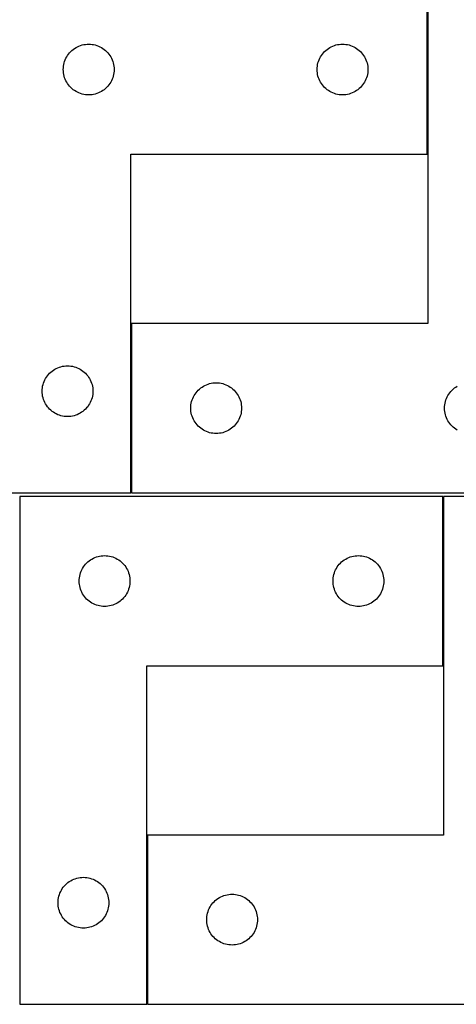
# Model space of a CAD drawing. Header units: millimetres. Extents: x 7 to 1243, y 7 to 2493.
# Tile 6 of 31: x 403 to 558, y 202 to 551. Entities that reach past the tile are written whole.
import ezdxf

# ---------------------------------------------------------------- set-up
doc = ezdxf.new("R2010")
doc.units = ezdxf.units.MM
doc.layers.add('COMMON', color=5, linetype='CONTINUOUS', true_color=0x0000ff)
doc.layers.add('CUT', color=7, linetype='CONTINUOUS', true_color=0x000000)

msp = doc.modelspace()

# ---------------------------------------------------------------- linework, layer by layer
at = {"layer": 'COMMON'}
for p, q in [((547.83031, 503.29993), (547.83031, 563.29993)), ((442.83031, 383.29993), (442.83031, 443.29993)), ((553.464038, 322.025455), (553.464038, 382.025455)), ((448.464038, 202.025455), (448.464038, 262.025455))]:
    msp.add_line(p, q, dxfattribs=at)
at = {"layer": 'CUT'}
for p, q in [((547.730308, 503.29993), (547.730308, 563.29993)), ((547.93031, 563.29993), (547.93031, 443.29993)), ((422.730176, 540.783156), (423.230308, 541.094159)), ((423.230308, 541.094159), (423.74971, 541.371785)), ((423.74971, 541.371785), (424.286157, 541.614846)), ((424.286157, 541.614846), (424.837353, 541.822301)), ((424.837353, 541.822301), (425.400937, 541.993262)), ((425.400937, 541.993262), (425.974495, 542.126997)), ((425.974495, 542.126997), (426.555572, 542.222934)), ((426.555572, 542.222934), (427.14168, 542.28066)), ((427.14168, 542.28066), (427.730308, 542.29993)), ((427.730308, 542.29993), (428.318936, 542.28066)), ((428.318936, 542.28066), (428.905044, 542.222934)), ((428.905044, 542.222934), (429.486121, 542.126997)), ((429.486121, 542.126997), (430.059679, 541.993262)), ((430.059679, 541.993262), (430.623263, 541.822301)), ((430.623263, 541.822301), (431.174459, 541.614846)), ((431.174459, 541.614846), (431.710906, 541.371785)), ((431.710906, 541.371785), (432.230308, 541.094159)), ((432.230308, 541.094159), (432.73044, 540.783156)), ((512.730176, 540.783156), (513.230308, 541.094159)), ((513.230308, 541.094159), (513.74971, 541.371785)), ((513.74971, 541.371785), (514.286157, 541.614846)), ((514.286157, 541.614846), (514.837353, 541.822301)), ((514.837353, 541.822301), (515.400937, 541.993262)), ((515.400937, 541.993262), (515.974495, 542.126997)), ((515.974495, 542.126997), (516.555572, 542.222934)), ((516.555572, 542.222934), (517.14168, 542.28066)), ((517.14168, 542.28066), (517.730308, 542.29993)), ((517.730308, 542.29993), (518.318936, 542.28066)), ((518.318936, 542.28066), (518.905044, 542.222934)), ((518.905044, 542.222934), (519.486121, 542.126997)), ((519.486121, 542.126997), (520.059679, 541.993262)), ((520.059679, 541.993262), (520.623263, 541.822301)), ((520.623263, 541.822301), (521.174459, 541.614846)), ((521.174459, 541.614846), (521.710906, 541.371785)), ((521.710906, 541.371785), (522.230308, 541.094159)), ((522.230308, 541.094159), (522.73044, 540.783156)), ((419.658453, 537.280528), (419.936079, 537.79993)), ((419.936079, 537.79993), (420.247081, 538.300062)), ((420.247081, 538.300062), (420.590128, 538.778783)), ((420.590128, 538.778783), (420.96375, 539.234042)), ((420.96375, 539.234042), (421.366347, 539.663891)), ((421.366347, 539.663891), (421.796196, 540.066488)), ((421.796196, 540.066488), (422.251455, 540.44011)), ((422.251455, 540.44011), (422.730176, 540.783156)), ((432.73044, 540.783156), (433.209161, 540.44011)), ((433.209161, 540.44011), (433.66442, 540.066488)), ((433.66442, 540.066488), (434.094269, 539.663891)), ((434.094269, 539.663891), (434.496866, 539.234042)), ((434.496866, 539.234042), (434.870488, 538.778783)), ((434.870488, 538.778783), (435.213534, 538.300062)), ((435.213534, 538.300062), (435.524537, 537.79993)), ((435.524537, 537.79993), (435.802163, 537.280528)), ((509.658453, 537.280528), (509.936079, 537.79993)), ((509.936079, 537.79993), (510.247081, 538.300062)), ((510.247081, 538.300062), (510.590128, 538.778783)), ((510.590128, 538.778783), (510.96375, 539.234042)), ((510.96375, 539.234042), (511.366347, 539.663891)), ((511.366347, 539.663891), (511.796196, 540.066488)), ((511.796196, 540.066488), (512.251455, 540.44011)), ((512.251455, 540.44011), (512.730176, 540.783156)), ((522.73044, 540.783156), (523.209161, 540.44011)), ((523.209161, 540.44011), (523.66442, 540.066488)), ((523.66442, 540.066488), (524.094269, 539.663891)), ((524.094269, 539.663891), (524.496866, 539.234042)), ((524.496866, 539.234042), (524.870488, 538.778783)), ((524.870488, 538.778783), (525.213534, 538.300062)), ((525.213534, 538.300062), (525.524537, 537.79993)), ((525.524537, 537.79993), (525.802163, 537.280528)), ((418.730308, 533.29993), (418.749578, 533.888558)), ((418.749578, 533.888558), (418.807304, 534.474666)), ((418.807304, 534.474666), (418.90324, 535.055743)), ((418.90324, 535.055743), (419.036975, 535.629301)), ((419.036975, 535.629301), (419.207937, 536.192885)), ((419.207937, 536.192885), (419.415392, 536.744081)), ((419.415392, 536.744081), (419.658453, 537.280528)), ((435.802163, 537.280528), (436.045224, 536.744081)), ((436.045224, 536.744081), (436.252679, 536.192885)), ((436.252679, 536.192885), (436.42364, 535.629301)), ((436.42364, 535.629301), (436.557375, 535.055743)), ((436.557375, 535.055743), (436.653312, 534.474666)), ((436.653312, 534.474666), (436.711038, 533.888558)), ((436.711038, 533.888558), (436.730308, 533.29993)), ((508.730308, 533.29993), (508.749578, 533.888558)), ((508.749578, 533.888558), (508.807304, 534.474666)), ((508.807304, 534.474666), (508.90324, 535.055743)), ((508.90324, 535.055743), (509.036975, 535.629301)), ((509.036975, 535.629301), (509.207937, 536.192885)), ((509.207937, 536.192885), (509.415392, 536.744081)), ((509.415392, 536.744081), (509.658453, 537.280528)), ((525.802163, 537.280528), (526.045224, 536.744081)), ((526.045224, 536.744081), (526.252679, 536.192885)), ((526.252679, 536.192885), (526.42364, 535.629301)), ((526.42364, 535.629301), (526.557375, 535.055743)), ((526.557375, 535.055743), (526.653312, 534.474666)), ((526.653312, 534.474666), (526.711038, 533.888558)), ((526.711038, 533.888558), (526.730308, 533.29993)), ((418.749578, 532.711302), (418.730308, 533.29993)), ((418.807304, 532.125194), (418.749578, 532.711302)), ((418.90324, 531.544117), (418.807304, 532.125194)), ((419.036975, 530.970559), (418.90324, 531.544117)), ((419.207937, 530.406975), (419.036975, 530.970559)), ((419.415392, 529.855779), (419.207937, 530.406975)), ((436.252679, 530.406975), (436.045224, 529.855779)), ((436.42364, 530.970559), (436.252679, 530.406975)), ((436.557375, 531.544117), (436.42364, 530.970559)), ((436.653312, 532.125194), (436.557375, 531.544117)), ((436.711038, 532.711302), (436.653312, 532.125194)), ((436.730308, 533.29993), (436.711038, 532.711302)), ((508.749578, 532.711302), (508.730308, 533.29993)), ((508.807304, 532.125194), (508.749578, 532.711302)), ((508.90324, 531.544117), (508.807304, 532.125194)), ((509.036975, 530.970559), (508.90324, 531.544117)), ((509.207937, 530.406975), (509.036975, 530.970559)), ((509.415392, 529.855779), (509.207937, 530.406975)), ((526.252679, 530.406975), (526.045224, 529.855779)), ((526.42364, 530.970559), (526.252679, 530.406975)), ((526.557375, 531.544117), (526.42364, 530.970559)), ((526.653312, 532.125194), (526.557375, 531.544117)), ((526.711038, 532.711302), (526.653312, 532.125194)), ((526.730308, 533.29993), (526.711038, 532.711302)), ((419.658453, 529.319332), (419.415392, 529.855779)), ((419.936079, 528.79993), (419.658453, 529.319332)), ((420.247081, 528.299798), (419.936079, 528.79993)), ((420.590128, 527.821077), (420.247081, 528.299798)), ((420.96375, 527.365818), (420.590128, 527.821077)), ((421.366347, 526.935969), (420.96375, 527.365818)), ((421.796196, 526.533372), (421.366347, 526.935969)), ((434.094269, 526.935969), (433.66442, 526.533372)), ((434.496866, 527.365818), (434.094269, 526.935969)), ((434.870488, 527.821077), (434.496866, 527.365818)), ((435.213534, 528.299798), (434.870488, 527.821077)), ((435.524537, 528.79993), (435.213534, 528.299798)), ((435.802163, 529.319332), (435.524537, 528.79993)), ((436.045224, 529.855779), (435.802163, 529.319332)), ((509.658453, 529.319332), (509.415392, 529.855779)), ((509.936079, 528.79993), (509.658453, 529.319332)), ((510.247081, 528.299798), (509.936079, 528.79993)), ((510.590128, 527.821077), (510.247081, 528.299798)), ((510.96375, 527.365818), (510.590128, 527.821077)), ((511.366347, 526.935969), (510.96375, 527.365818)), ((511.796196, 526.533372), (511.366347, 526.935969)), ((524.094269, 526.935969), (523.66442, 526.533372)), ((524.496866, 527.365818), (524.094269, 526.935969)), ((524.870488, 527.821077), (524.496866, 527.365818)), ((525.213534, 528.299798), (524.870488, 527.821077)), ((525.524537, 528.79993), (525.213534, 528.299798)), ((525.802163, 529.319332), (525.524537, 528.79993)), ((526.045224, 529.855779), (525.802163, 529.319332)), ((422.251455, 526.15975), (421.796196, 526.533372)), ((422.730176, 525.816703), (422.251455, 526.15975)), ((423.230308, 525.505701), (422.730176, 525.816703)), ((423.74971, 525.228075), (423.230308, 525.505701)), ((424.286157, 524.985014), (423.74971, 525.228075)), ((424.837353, 524.777559), (424.286157, 524.985014)), ((425.400937, 524.606598), (424.837353, 524.777559)), ((425.974495, 524.472862), (425.400937, 524.606598)), ((426.555572, 524.376926), (425.974495, 524.472862)), ((427.14168, 524.3192), (426.555572, 524.376926)), ((427.730308, 524.29993), (427.14168, 524.3192)), ((428.318936, 524.3192), (427.730308, 524.29993)), ((428.905044, 524.376926), (428.318936, 524.3192)), ((429.486121, 524.472862), (428.905044, 524.376926)), ((430.059679, 524.606598), (429.486121, 524.472862)), ((430.623263, 524.777559), (430.059679, 524.606598)), ((431.174459, 524.985014), (430.623263, 524.777559)), ((431.710906, 525.228075), (431.174459, 524.985014)), ((432.230308, 525.505701), (431.710906, 525.228075)), ((432.73044, 525.816703), (432.230308, 525.505701)), ((433.209161, 526.15975), (432.73044, 525.816703)), ((433.66442, 526.533372), (433.209161, 526.15975)), ((512.251455, 526.15975), (511.796196, 526.533372)), ((512.730176, 525.816703), (512.251455, 526.15975)), ((513.230308, 525.505701), (512.730176, 525.816703)), ((513.74971, 525.228075), (513.230308, 525.505701)), ((514.286157, 524.985014), (513.74971, 525.228075)), ((514.837353, 524.777559), (514.286157, 524.985014)), ((515.400937, 524.606598), (514.837353, 524.777559)), ((515.974495, 524.472862), (515.400937, 524.606598)), ((516.555572, 524.376926), (515.974495, 524.472862)), ((517.14168, 524.3192), (516.555572, 524.376926)), ((517.730308, 524.29993), (517.14168, 524.3192)), ((518.318936, 524.3192), (517.730308, 524.29993)), ((518.905044, 524.376926), (518.318936, 524.3192)), ((519.486121, 524.472862), (518.905044, 524.376926)), ((520.059679, 524.606598), (519.486121, 524.472862)), ((520.623263, 524.777559), (520.059679, 524.606598)), ((521.174459, 524.985014), (520.623263, 524.777559)), ((521.710906, 525.228075), (521.174459, 524.985014)), ((522.230308, 525.505701), (521.710906, 525.228075)), ((522.73044, 525.816703), (522.230308, 525.505701)), ((523.209161, 526.15975), (522.73044, 525.816703)), ((523.66442, 526.533372), (523.209161, 526.15975)), ((442.730308, 383.29993), (442.730308, 503.29993)), ((442.730308, 503.29993), (547.730308, 503.29993)), ((547.93031, 443.29993), (442.93031, 443.29993)), ((442.93031, 443.29993), (442.93031, 383.29993)), ((413.866347, 425.663891), (414.296196, 426.066488)), ((414.296196, 426.066488), (414.751455, 426.44011)), ((414.751455, 426.44011), (415.230176, 426.783156)), ((415.230176, 426.783156), (415.730308, 427.094159)), ((415.730308, 427.094159), (416.24971, 427.371785)), ((416.24971, 427.371785), (416.786157, 427.614846)), ((416.786157, 427.614846), (417.337353, 427.822301)), ((417.337353, 427.822301), (417.900937, 427.993262)), ((417.900937, 427.993262), (418.474495, 428.126997)), ((418.474495, 428.126997), (419.055572, 428.222934)), ((419.055572, 428.222934), (419.64168, 428.28066)), ((419.64168, 428.28066), (420.230308, 428.29993)), ((420.230308, 428.29993), (420.818936, 428.28066)), ((420.818936, 428.28066), (421.405044, 428.222934)), ((421.405044, 428.222934), (421.986121, 428.126997)), ((421.986121, 428.126997), (422.559679, 427.993262)), ((422.559679, 427.993262), (423.123263, 427.822301)), ((423.123263, 427.822301), (423.674459, 427.614846)), ((423.674459, 427.614846), (424.210906, 427.371785)), ((424.210906, 427.371785), (424.730308, 427.094159)), ((424.730308, 427.094159), (425.23044, 426.783156)), ((425.23044, 426.783156), (425.709161, 426.44011)), ((425.709161, 426.44011), (426.16442, 426.066488)), ((426.16442, 426.066488), (426.594269, 425.663891)), ((411.707937, 422.192885), (411.915392, 422.744081)), ((411.915392, 422.744081), (412.158453, 423.280528)), ((412.158453, 423.280528), (412.436079, 423.79993)), ((412.436079, 423.79993), (412.747081, 424.300062)), ((412.747081, 424.300062), (413.090128, 424.778783)), ((413.090128, 424.778783), (413.46375, 425.234042)), ((413.46375, 425.234042), (413.866347, 425.663891)), ((426.594269, 425.663891), (426.996866, 425.234042)), ((426.996866, 425.234042), (427.370488, 424.778783)), ((427.370488, 424.778783), (427.713534, 424.300062)), ((427.713534, 424.300062), (428.024537, 423.79993)), ((428.024537, 423.79993), (428.302163, 423.280528)), ((428.302163, 423.280528), (428.545224, 422.744081)), ((428.545224, 422.744081), (428.752679, 422.192885)), ((471.174497, 422.126997), (471.755574, 422.222934)), ((471.755574, 422.222934), (472.341682, 422.28066)), ((472.341682, 422.28066), (472.93031, 422.29993)), ((472.93031, 422.29993), (473.518938, 422.28066)), ((473.518938, 422.28066), (474.105046, 422.222934)), ((474.105046, 422.222934), (474.686123, 422.126997)), ((411.230308, 419.29993), (411.249578, 419.888558)), ((411.249578, 418.711302), (411.230308, 419.29993)), ((411.249578, 419.888558), (411.307304, 420.474666)), ((411.307304, 420.474666), (411.40324, 421.055743)), ((411.40324, 421.055743), (411.536975, 421.629301)), ((411.536975, 421.629301), (411.707937, 422.192885)), ((428.752679, 422.192885), (428.92364, 421.629301)), ((428.92364, 421.629301), (429.057375, 421.055743)), ((429.057375, 421.055743), (429.153312, 420.474666)), ((429.153312, 420.474666), (429.211038, 419.888558)), ((429.211038, 419.888558), (429.230308, 419.29993)), ((429.230308, 419.29993), (429.211038, 418.711302)), ((465.447083, 418.300062), (465.79013, 418.778783)), ((465.79013, 418.778783), (466.163752, 419.234042)), ((466.163752, 419.234042), (466.566349, 419.663891)), ((466.566349, 419.663891), (466.996198, 420.066488)), ((466.996198, 420.066488), (467.451457, 420.44011)), ((467.451457, 420.44011), (467.930178, 420.783156)), ((467.930178, 420.783156), (468.43031, 421.094159)), ((468.43031, 421.094159), (468.949712, 421.371785)), ((468.949712, 421.371785), (469.486159, 421.614846)), ((469.486159, 421.614846), (470.037355, 421.822301)), ((470.037355, 421.822301), (470.600939, 421.993262)), ((470.600939, 421.993262), (471.174497, 422.126997)), ((474.686123, 422.126997), (475.259681, 421.993262)), ((475.259681, 421.993262), (475.823265, 421.822301)), ((475.823265, 421.822301), (476.374461, 421.614846)), ((476.374461, 421.614846), (476.910908, 421.371785)), ((476.910908, 421.371785), (477.43031, 421.094159)), ((477.43031, 421.094159), (477.930442, 420.783156)), ((477.930442, 420.783156), (478.409163, 420.44011)), ((478.409163, 420.44011), (478.864422, 420.066488)), ((478.864422, 420.066488), (479.294271, 419.663891)), ((479.294271, 419.663891), (479.696868, 419.234042)), ((479.696868, 419.234042), (480.07049, 418.778783)), ((480.07049, 418.778783), (480.413536, 418.300062)), ((555.447083, 418.300062), (555.79013, 418.778783)), ((555.79013, 418.778783), (556.163752, 419.234042)), ((556.163752, 419.234042), (556.566349, 419.663891)), ((556.566349, 419.663891), (556.996198, 420.066488)), ((556.996198, 420.066488), (557.451457, 420.44011)), ((557.451457, 420.44011), (557.930178, 420.783156)), ((557.930178, 420.783156), (558.43031, 421.094159)), ((411.307304, 418.125194), (411.249578, 418.711302)), ((411.40324, 417.544117), (411.307304, 418.125194)), ((411.536975, 416.970559), (411.40324, 417.544117)), ((411.707937, 416.406975), (411.536975, 416.970559)), ((411.915392, 415.855779), (411.707937, 416.406975)), ((412.158453, 415.319332), (411.915392, 415.855779)), ((412.436079, 414.79993), (412.158453, 415.319332)), ((428.302163, 415.319332), (428.024537, 414.79993)), ((428.545224, 415.855779), (428.302163, 415.319332)), ((428.752679, 416.406975), (428.545224, 415.855779)), ((428.92364, 416.970559), (428.752679, 416.406975)), ((429.057375, 417.544117), (428.92364, 416.970559)), ((429.153312, 418.125194), (429.057375, 417.544117)), ((429.211038, 418.711302), (429.153312, 418.125194)), ((464.103242, 415.055743), (464.236977, 415.629301)), ((464.236977, 415.629301), (464.407939, 416.192885)), ((464.407939, 416.192885), (464.615394, 416.744081)), ((464.615394, 416.744081), (464.858455, 417.280528)), ((464.858455, 417.280528), (465.136081, 417.79993)), ((465.136081, 417.79993), (465.447083, 418.300062)), ((480.413536, 418.300062), (480.724539, 417.79993)), ((480.724539, 417.79993), (481.002165, 417.280528)), ((481.002165, 417.280528), (481.245226, 416.744081)), ((481.245226, 416.744081), (481.452681, 416.192885)), ((481.452681, 416.192885), (481.623642, 415.629301)), ((481.623642, 415.629301), (481.757377, 415.055743)), ((554.103242, 415.055743), (554.236977, 415.629301)), ((554.236977, 415.629301), (554.407939, 416.192885)), ((554.407939, 416.192885), (554.615394, 416.744081)), ((554.615394, 416.744081), (554.858455, 417.280528)), ((554.858455, 417.280528), (555.136081, 417.79993)), ((555.136081, 417.79993), (555.447083, 418.300062)), ((412.747081, 414.299798), (412.436079, 414.79993)), ((413.090128, 413.821077), (412.747081, 414.299798)), ((413.46375, 413.365818), (413.090128, 413.821077)), ((413.866347, 412.935969), (413.46375, 413.365818)), ((414.296196, 412.533372), (413.866347, 412.935969)), ((414.751455, 412.15975), (414.296196, 412.533372)), ((415.230176, 411.816703), (414.751455, 412.15975)), ((415.730308, 411.505701), (415.230176, 411.816703)), ((425.23044, 411.816703), (424.730308, 411.505701)), ((425.709161, 412.15975), (425.23044, 411.816703)), ((426.16442, 412.533372), (425.709161, 412.15975)), ((426.594269, 412.935969), (426.16442, 412.533372)), ((426.996866, 413.365818), (426.594269, 412.935969)), ((427.370488, 413.821077), (426.996866, 413.365818)), ((427.713534, 414.299798), (427.370488, 413.821077)), ((428.024537, 414.79993), (427.713534, 414.299798)), ((463.93031, 413.29993), (463.94958, 413.888558)), ((463.94958, 412.711302), (463.93031, 413.29993)), ((463.94958, 413.888558), (464.007306, 414.474666)), ((464.007306, 412.125194), (463.94958, 412.711302)), ((464.007306, 414.474666), (464.103242, 415.055743)), ((464.103242, 411.544117), (464.007306, 412.125194)), ((481.757377, 415.055743), (481.853314, 414.474666)), ((481.853314, 412.125194), (481.757377, 411.544117)), ((481.853314, 414.474666), (481.91104, 413.888558)), ((481.91104, 412.711302), (481.853314, 412.125194)), ((481.91104, 413.888558), (481.93031, 413.29993)), ((481.93031, 413.29993), (481.91104, 412.711302)), ((553.93031, 413.29993), (553.94958, 413.888558)), ((553.94958, 412.711302), (553.93031, 413.29993)), ((553.94958, 413.888558), (554.007306, 414.474666)), ((554.007306, 412.125194), (553.94958, 412.711302)), ((554.007306, 414.474666), (554.103242, 415.055743)), ((554.103242, 411.544117), (554.007306, 412.125194)), ((416.24971, 411.228075), (415.730308, 411.505701)), ((416.786157, 410.985014), (416.24971, 411.228075)), ((417.337353, 410.777559), (416.786157, 410.985014)), ((417.900937, 410.606598), (417.337353, 410.777559)), ((418.474495, 410.472862), (417.900937, 410.606598)), ((419.055572, 410.376926), (418.474495, 410.472862)), ((419.64168, 410.3192), (419.055572, 410.376926)), ((420.230308, 410.29993), (419.64168, 410.3192)), ((420.818936, 410.3192), (420.230308, 410.29993)), ((421.405044, 410.376926), (420.818936, 410.3192)), ((421.986121, 410.472862), (421.405044, 410.376926)), ((422.559679, 410.606598), (421.986121, 410.472862)), ((423.123263, 410.777559), (422.559679, 410.606598)), ((423.674459, 410.985014), (423.123263, 410.777559)), ((424.210906, 411.228075), (423.674459, 410.985014)), ((424.730308, 411.505701), (424.210906, 411.228075)), ((464.236977, 410.970559), (464.103242, 411.544117)), ((464.407939, 410.406975), (464.236977, 410.970559)), ((464.615394, 409.855779), (464.407939, 410.406975)), ((464.858455, 409.319332), (464.615394, 409.855779)), ((465.136081, 408.79993), (464.858455, 409.319332)), ((465.447083, 408.299798), (465.136081, 408.79993)), ((465.79013, 407.821077), (465.447083, 408.299798)), ((480.413536, 408.299798), (480.07049, 407.821077)), ((480.724539, 408.79993), (480.413536, 408.299798)), ((481.002165, 409.319332), (480.724539, 408.79993)), ((481.245226, 409.855779), (481.002165, 409.319332)), ((481.452681, 410.406975), (481.245226, 409.855779)), ((481.623642, 410.970559), (481.452681, 410.406975)), ((481.757377, 411.544117), (481.623642, 410.970559)), ((554.236977, 410.970559), (554.103242, 411.544117)), ((554.407939, 410.406975), (554.236977, 410.970559)), ((554.615394, 409.855779), (554.407939, 410.406975)), ((554.858455, 409.319332), (554.615394, 409.855779)), ((555.136081, 408.79993), (554.858455, 409.319332)), ((555.447083, 408.299798), (555.136081, 408.79993)), ((555.79013, 407.821077), (555.447083, 408.299798)), ((466.163752, 407.365818), (465.79013, 407.821077)), ((466.566349, 406.935969), (466.163752, 407.365818)), ((466.996198, 406.533372), (466.566349, 406.935969)), ((467.451457, 406.15975), (466.996198, 406.533372)), ((467.930178, 405.816703), (467.451457, 406.15975)), ((468.43031, 405.505701), (467.930178, 405.816703)), ((468.949712, 405.228075), (468.43031, 405.505701)), ((469.486159, 404.985014), (468.949712, 405.228075)), ((470.037355, 404.777559), (469.486159, 404.985014)), ((470.600939, 404.606598), (470.037355, 404.777559)), ((475.823265, 404.777559), (475.259681, 404.606598)), ((476.374461, 404.985014), (475.823265, 404.777559)), ((476.910908, 405.228075), (476.374461, 404.985014)), ((477.43031, 405.505701), (476.910908, 405.228075)), ((477.930442, 405.816703), (477.43031, 405.505701)), ((478.409163, 406.15975), (477.930442, 405.816703)), ((478.864422, 406.533372), (478.409163, 406.15975)), ((479.294271, 406.935969), (478.864422, 406.533372)), ((479.696868, 407.365818), (479.294271, 406.935969)), ((480.07049, 407.821077), (479.696868, 407.365818)), ((556.163752, 407.365818), (555.79013, 407.821077)), ((556.566349, 406.935969), (556.163752, 407.365818)), ((556.996198, 406.533372), (556.566349, 406.935969)), ((557.451457, 406.15975), (556.996198, 406.533372)), ((557.930178, 405.816703), (557.451457, 406.15975)), ((558.43031, 405.505701), (557.930178, 405.816703)), ((471.174497, 404.472862), (470.600939, 404.606598)), ((471.755574, 404.376926), (471.174497, 404.472862)), ((472.341682, 404.3192), (471.755574, 404.376926)), ((472.93031, 404.29993), (472.341682, 404.3192)), ((473.518938, 404.3192), (472.93031, 404.29993)), ((474.105046, 404.376926), (473.518938, 404.3192)), ((474.686123, 404.472862), (474.105046, 404.376926)), ((475.259681, 404.606598), (474.686123, 404.472862)), ((397.730308, 383.29993), (442.730308, 383.29993)), ((403.364036, 382.025455), (403.364036, 202.025455)), ((553.364036, 382.025455), (403.364036, 382.025455)), ((442.93031, 383.29993), (592.93031, 383.29993)), ((553.364036, 322.025455), (553.364036, 382.025455)), ((598.564038, 382.025455), (553.564038, 382.025455)), ((553.564038, 382.025455), (553.564038, 262.025455)), ((427.885183, 359.165635), (428.363904, 359.508681)), ((428.363904, 359.508681), (428.864036, 359.819683)), ((428.864036, 359.819683), (429.383438, 360.09731)), ((429.383438, 360.09731), (429.919885, 360.340371)), ((429.919885, 360.340371), (430.471081, 360.547826)), ((430.471081, 360.547826), (431.034665, 360.718787)), ((431.034665, 360.718787), (431.608223, 360.852522)), ((431.608223, 360.852522), (432.1893, 360.948459)), ((432.1893, 360.948459), (432.775408, 361.006185)), ((432.775408, 361.006185), (433.364036, 361.025455)), ((433.364036, 361.025455), (433.952664, 361.006185)), ((433.952664, 361.006185), (434.538772, 360.948459)), ((434.538772, 360.948459), (435.119849, 360.852522)), ((435.119849, 360.852522), (435.693407, 360.718787)), ((435.693407, 360.718787), (436.256991, 360.547826)), ((436.256991, 360.547826), (436.808187, 360.340371)), ((436.808187, 360.340371), (437.344634, 360.09731)), ((437.344634, 360.09731), (437.864036, 359.819683)), ((437.864036, 359.819683), (438.364168, 359.508681)), ((438.364168, 359.508681), (438.842889, 359.165635)), ((517.885183, 359.165635), (518.363904, 359.508681)), ((518.363904, 359.508681), (518.864036, 359.819683)), ((518.864036, 359.819683), (519.383438, 360.09731)), ((519.383438, 360.09731), (519.919885, 360.340371)), ((519.919885, 360.340371), (520.471081, 360.547826)), ((520.471081, 360.547826), (521.034665, 360.718787)), ((521.034665, 360.718787), (521.608223, 360.852522)), ((521.608223, 360.852522), (522.1893, 360.948459)), ((522.1893, 360.948459), (522.775408, 361.006185)), ((522.775408, 361.006185), (523.364036, 361.025455)), ((523.364036, 361.025455), (523.952664, 361.006185)), ((523.952664, 361.006185), (524.538772, 360.948459)), ((524.538772, 360.948459), (525.119849, 360.852522)), ((525.119849, 360.852522), (525.693407, 360.718787)), ((525.693407, 360.718787), (526.256991, 360.547826)), ((526.256991, 360.547826), (526.808187, 360.340371)), ((526.808187, 360.340371), (527.344634, 360.09731)), ((527.344634, 360.09731), (527.864036, 359.819683)), ((527.864036, 359.819683), (528.364168, 359.508681)), ((528.364168, 359.508681), (528.842889, 359.165635)), ((425.04912, 355.469606), (425.292181, 356.006053)), ((425.292181, 356.006053), (425.569807, 356.525455)), ((425.569807, 356.525455), (425.880809, 357.025587)), ((425.880809, 357.025587), (426.223856, 357.504308)), ((426.223856, 357.504308), (426.597478, 357.959567)), ((426.597478, 357.959567), (427.000075, 358.389416)), ((427.000075, 358.389416), (427.429924, 358.792013)), ((427.429924, 358.792013), (427.885183, 359.165635)), ((438.842889, 359.165635), (439.298148, 358.792013)), ((439.298148, 358.792013), (439.727997, 358.389416)), ((439.727997, 358.389416), (440.130594, 357.959567)), ((440.130594, 357.959567), (440.504216, 357.504308)), ((440.504216, 357.504308), (440.847262, 357.025587)), ((440.847262, 357.025587), (441.158265, 356.525455)), ((441.158265, 356.525455), (441.435891, 356.006053)), ((441.435891, 356.006053), (441.678952, 355.469606)), ((515.04912, 355.469606), (515.292181, 356.006053)), ((515.292181, 356.006053), (515.569807, 356.525455)), ((515.569807, 356.525455), (515.880809, 357.025587)), ((515.880809, 357.025587), (516.223856, 357.504308)), ((516.223856, 357.504308), (516.597478, 357.959567)), ((516.597478, 357.959567), (517.000075, 358.389416)), ((517.000075, 358.389416), (517.429924, 358.792013)), ((517.429924, 358.792013), (517.885183, 359.165635)), ((528.842889, 359.165635), (529.298148, 358.792013)), ((529.298148, 358.792013), (529.727997, 358.389416)), ((529.727997, 358.389416), (530.130594, 357.959567)), ((530.130594, 357.959567), (530.504216, 357.504308)), ((530.504216, 357.504308), (530.847262, 357.025587)), ((530.847262, 357.025587), (531.158265, 356.525455)), ((531.158265, 356.525455), (531.435891, 356.006053)), ((531.435891, 356.006053), (531.678952, 355.469606)), ((424.364036, 352.025455), (424.383306, 352.614083)), ((424.383306, 352.614083), (424.441032, 353.200191)), ((424.441032, 353.200191), (424.536968, 353.781268)), ((424.536968, 353.781268), (424.670704, 354.354826)), ((424.670704, 354.354826), (424.841665, 354.91841)), ((424.841665, 354.91841), (425.04912, 355.469606)), ((441.678952, 355.469606), (441.886407, 354.91841)), ((441.886407, 354.91841), (442.057368, 354.354826)), ((442.057368, 354.354826), (442.191103, 353.781268)), ((442.191103, 353.781268), (442.28704, 353.200191)), ((442.28704, 353.200191), (442.344766, 352.614083)), ((442.344766, 352.614083), (442.364036, 352.025455)), ((514.364036, 352.025455), (514.383306, 352.614083)), ((514.383306, 352.614083), (514.441032, 353.200191)), ((514.441032, 353.200191), (514.536968, 353.781268)), ((514.536968, 353.781268), (514.670704, 354.354826)), ((514.670704, 354.354826), (514.841665, 354.91841)), ((514.841665, 354.91841), (515.04912, 355.469606)), ((531.678952, 355.469606), (531.886407, 354.91841)), ((531.886407, 354.91841), (532.057368, 354.354826)), ((532.057368, 354.354826), (532.191103, 353.781268)), ((532.191103, 353.781268), (532.28704, 353.200191)), ((532.28704, 353.200191), (532.344766, 352.614083)), ((532.344766, 352.614083), (532.364036, 352.025455)), ((424.383306, 351.436827), (424.364036, 352.025455)), ((424.441032, 350.850719), (424.383306, 351.436827)), ((424.536968, 350.269642), (424.441032, 350.850719)), ((424.670704, 349.696083), (424.536968, 350.269642)), ((424.841665, 349.1325), (424.670704, 349.696083)), ((425.04912, 348.581304), (424.841665, 349.1325)), ((441.886407, 349.1325), (441.678952, 348.581304)), ((442.057368, 349.696083), (441.886407, 349.1325)), ((442.191103, 350.269642), (442.057368, 349.696083)), ((442.28704, 350.850719), (442.191103, 350.269642)), ((442.344766, 351.436827), (442.28704, 350.850719)), ((442.364036, 352.025455), (442.344766, 351.436827)), ((514.383306, 351.436827), (514.364036, 352.025455)), ((514.441032, 350.850719), (514.383306, 351.436827)), ((514.536968, 350.269642), (514.441032, 350.850719)), ((514.670704, 349.696083), (514.536968, 350.269642)), ((514.841665, 349.1325), (514.670704, 349.696083)), ((515.04912, 348.581304), (514.841665, 349.1325)), ((531.886407, 349.1325), (531.678952, 348.581304)), ((532.057368, 349.696083), (531.886407, 349.1325)), ((532.191103, 350.269642), (532.057368, 349.696083)), ((532.28704, 350.850719), (532.191103, 350.269642)), ((532.344766, 351.436827), (532.28704, 350.850719)), ((532.364036, 352.025455), (532.344766, 351.436827)), ((425.292181, 348.044857), (425.04912, 348.581304)), ((425.569807, 347.525455), (425.292181, 348.044857)), ((425.880809, 347.025323), (425.569807, 347.525455)), ((426.223856, 346.546602), (425.880809, 347.025323)), ((426.597478, 346.091343), (426.223856, 346.546602)), ((427.000075, 345.661494), (426.597478, 346.091343)), ((427.429924, 345.258897), (427.000075, 345.661494)), ((439.727997, 345.661494), (439.298148, 345.258897)), ((440.130594, 346.091343), (439.727997, 345.661494)), ((440.504216, 346.546602), (440.130594, 346.091343)), ((440.847262, 347.025323), (440.504216, 346.546602)), ((441.158265, 347.525455), (440.847262, 347.025323)), ((441.435891, 348.044857), (441.158265, 347.525455)), ((441.678952, 348.581304), (441.435891, 348.044857)), ((515.292181, 348.044857), (515.04912, 348.581304)), ((515.569807, 347.525455), (515.292181, 348.044857)), ((515.880809, 347.025323), (515.569807, 347.525455)), ((516.223856, 346.546602), (515.880809, 347.025323)), ((516.597478, 346.091343), (516.223856, 346.546602)), ((517.000075, 345.661494), (516.597478, 346.091343)), ((517.429924, 345.258897), (517.000075, 345.661494)), ((529.727997, 345.661494), (529.298148, 345.258897)), ((530.130594, 346.091343), (529.727997, 345.661494)), ((530.504216, 346.546602), (530.130594, 346.091343)), ((530.847262, 347.025323), (530.504216, 346.546602)), ((531.158265, 347.525455), (530.847262, 347.025323)), ((531.435891, 348.044857), (531.158265, 347.525455)), ((531.678952, 348.581304), (531.435891, 348.044857)), ((427.885183, 344.885275), (427.429924, 345.258897)), ((428.363904, 344.542228), (427.885183, 344.885275)), ((428.864036, 344.231226), (428.363904, 344.542228)), ((429.383438, 343.9536), (428.864036, 344.231226)), ((429.919885, 343.710539), (429.383438, 343.9536)), ((430.471081, 343.503084), (429.919885, 343.710539)), ((431.034665, 343.332122), (430.471081, 343.503084)), ((431.608223, 343.198387), (431.034665, 343.332122)), ((432.1893, 343.102451), (431.608223, 343.198387)), ((432.775408, 343.044725), (432.1893, 343.102451)), ((433.364036, 343.025455), (432.775408, 343.044725)), ((433.952664, 343.044725), (433.364036, 343.025455)), ((434.538772, 343.102451), (433.952664, 343.044725)), ((435.119849, 343.198387), (434.538772, 343.102451)), ((435.693407, 343.332122), (435.119849, 343.198387)), ((436.256991, 343.503084), (435.693407, 343.332122)), ((436.808187, 343.710539), (436.256991, 343.503084)), ((437.344634, 343.9536), (436.808187, 343.710539)), ((437.864036, 344.231226), (437.344634, 343.9536)), ((438.364168, 344.542228), (437.864036, 344.231226)), ((438.842889, 344.885275), (438.364168, 344.542228)), ((439.298148, 345.258897), (438.842889, 344.885275)), ((517.885183, 344.885275), (517.429924, 345.258897)), ((518.363904, 344.542228), (517.885183, 344.885275)), ((518.864036, 344.231226), (518.363904, 344.542228)), ((519.383438, 343.9536), (518.864036, 344.231226)), ((519.919885, 343.710539), (519.383438, 343.9536)), ((520.471081, 343.503084), (519.919885, 343.710539)), ((521.034665, 343.332122), (520.471081, 343.503084)), ((521.608223, 343.198387), (521.034665, 343.332122)), ((522.1893, 343.102451), (521.608223, 343.198387)), ((522.775408, 343.044725), (522.1893, 343.102451)), ((523.364036, 343.025455), (522.775408, 343.044725)), ((523.952664, 343.044725), (523.364036, 343.025455)), ((524.538772, 343.102451), (523.952664, 343.044725)), ((525.119849, 343.198387), (524.538772, 343.102451)), ((525.693407, 343.332122), (525.119849, 343.198387)), ((526.256991, 343.503084), (525.693407, 343.332122)), ((526.808187, 343.710539), (526.256991, 343.503084)), ((527.344634, 343.9536), (526.808187, 343.710539)), ((527.864036, 344.231226), (527.344634, 343.9536)), ((528.364168, 344.542228), (527.864036, 344.231226)), ((528.842889, 344.885275), (528.364168, 344.542228)), ((529.298148, 345.258897), (528.842889, 344.885275)), ((448.364036, 202.025455), (448.364036, 322.025455)), ((448.364036, 322.025455), (553.364036, 322.025455)), ((553.564038, 262.025455), (448.564038, 262.025455)), ((448.564038, 262.025455), (448.564038, 202.025455)), ((419.097478, 243.959567), (419.500075, 244.389416)), ((419.500075, 244.389416), (419.929924, 244.792013)), ((419.929924, 244.792013), (420.385183, 245.165635)), ((420.385183, 245.165635), (420.863904, 245.508681)), ((420.863904, 245.508681), (421.364036, 245.819683)), ((421.364036, 245.819683), (421.883438, 246.09731)), ((421.883438, 246.09731), (422.419885, 246.340371)), ((422.419885, 246.340371), (422.971081, 246.547826)), ((422.971081, 246.547826), (423.534665, 246.718787)), ((423.534665, 246.718787), (424.108223, 246.852522)), ((424.108223, 246.852522), (424.6893, 246.948459)), ((424.6893, 246.948459), (425.275408, 247.006185)), ((425.275408, 247.006185), (425.864036, 247.025455)), ((425.864036, 247.025455), (426.452664, 247.006185)), ((426.452664, 247.006185), (427.038772, 246.948459)), ((427.038772, 246.948459), (427.619849, 246.852522)), ((427.619849, 246.852522), (428.193407, 246.718787)), ((428.193407, 246.718787), (428.756991, 246.547826)), ((428.756991, 246.547826), (429.308187, 246.340371)), ((429.308187, 246.340371), (429.844634, 246.09731)), ((429.844634, 246.09731), (430.364036, 245.819683)), ((430.364036, 245.819683), (430.864168, 245.508681)), ((430.864168, 245.508681), (431.342889, 245.165635)), ((431.342889, 245.165635), (431.798148, 244.792013)), ((431.798148, 244.792013), (432.227997, 244.389416)), ((432.227997, 244.389416), (432.630594, 243.959567)), ((417.170704, 240.354826), (417.341665, 240.91841)), ((417.341665, 240.91841), (417.54912, 241.469606)), ((417.54912, 241.469606), (417.792181, 242.006053)), ((417.792181, 242.006053), (418.069807, 242.525455)), ((418.069807, 242.525455), (418.380809, 243.025587)), ((418.380809, 243.025587), (418.723856, 243.504308)), ((418.723856, 243.504308), (419.097478, 243.959567)), ((432.630594, 243.959567), (433.004216, 243.504308)), ((433.004216, 243.504308), (433.347262, 243.025587)), ((433.347262, 243.025587), (433.658265, 242.525455)), ((433.658265, 242.525455), (433.935891, 242.006053)), ((433.935891, 242.006053), (434.178952, 241.469606)), ((434.178952, 241.469606), (434.386407, 240.91841)), ((434.386407, 240.91841), (434.557368, 240.354826)), ((476.234667, 240.718787), (476.808225, 240.852522)), ((476.808225, 240.852522), (477.389302, 240.948459)), ((477.389302, 240.948459), (477.97541, 241.006185)), ((477.97541, 241.006185), (478.564038, 241.025455)), ((478.564038, 241.025455), (479.152666, 241.006185)), ((479.152666, 241.006185), (479.738774, 240.948459)), ((479.738774, 240.948459), (480.319851, 240.852522)), ((480.319851, 240.852522), (480.893409, 240.718787)), ((416.864036, 238.025455), (416.883306, 238.614083)), ((416.883306, 237.436827), (416.864036, 238.025455)), ((416.883306, 238.614083), (416.941032, 239.200191)), ((416.941032, 236.850719), (416.883306, 237.436827)), ((416.941032, 239.200191), (417.036968, 239.781268)), ((417.036968, 239.781268), (417.170704, 240.354826)), ((434.557368, 240.354826), (434.691103, 239.781268)), ((434.691103, 239.781268), (434.78704, 239.200191)), ((434.78704, 239.200191), (434.844766, 238.614083)), ((434.844766, 237.436827), (434.78704, 236.850719)), ((434.844766, 238.614083), (434.864036, 238.025455)), ((434.864036, 238.025455), (434.844766, 237.436827)), ((471.080811, 237.025587), (471.423858, 237.504308)), ((471.423858, 237.504308), (471.79748, 237.959567)), ((471.79748, 237.959567), (472.200077, 238.389416)), ((472.200077, 238.389416), (472.629926, 238.792013)), ((472.629926, 238.792013), (473.085185, 239.165635)), ((473.085185, 239.165635), (473.563906, 239.508681)), ((473.563906, 239.508681), (474.064038, 239.819683)), ((474.064038, 239.819683), (474.58344, 240.09731)), ((474.58344, 240.09731), (475.119887, 240.340371)), ((475.119887, 240.340371), (475.671083, 240.547826)), ((475.671083, 240.547826), (476.234667, 240.718787)), ((480.893409, 240.718787), (481.456993, 240.547826)), ((481.456993, 240.547826), (482.008189, 240.340371)), ((482.008189, 240.340371), (482.544636, 240.09731)), ((482.544636, 240.09731), (483.064038, 239.819683)), ((483.064038, 239.819683), (483.56417, 239.508681)), ((483.56417, 239.508681), (484.042891, 239.165635)), ((484.042891, 239.165635), (484.49815, 238.792013)), ((484.49815, 238.792013), (484.927999, 238.389416)), ((484.927999, 238.389416), (485.330596, 237.959567)), ((485.330596, 237.959567), (485.704218, 237.504308)), ((485.704218, 237.504308), (486.047264, 237.025587)), ((417.036968, 236.269642), (416.941032, 236.850719)), ((417.170704, 235.696083), (417.036968, 236.269642)), ((417.341665, 235.1325), (417.170704, 235.696083)), ((417.54912, 234.581304), (417.341665, 235.1325)), ((417.792181, 234.044857), (417.54912, 234.581304)), ((418.069807, 233.525455), (417.792181, 234.044857)), ((433.935891, 234.044857), (433.658265, 233.525455)), ((434.178952, 234.581304), (433.935891, 234.044857)), ((434.386407, 235.1325), (434.178952, 234.581304)), ((434.557368, 235.696083), (434.386407, 235.1325)), ((434.691103, 236.269642), (434.557368, 235.696083)), ((434.78704, 236.850719), (434.691103, 236.269642)), ((469.73697, 233.781268), (469.870706, 234.354826)), ((469.870706, 234.354826), (470.041667, 234.91841)), ((470.041667, 234.91841), (470.249122, 235.469606)), ((470.249122, 235.469606), (470.492183, 236.006053)), ((470.492183, 236.006053), (470.769809, 236.525455)), ((470.769809, 236.525455), (471.080811, 237.025587)), ((486.047264, 237.025587), (486.358267, 236.525455)), ((486.358267, 236.525455), (486.635893, 236.006053)), ((486.635893, 236.006053), (486.878954, 235.469606)), ((486.878954, 235.469606), (487.086409, 234.91841)), ((487.086409, 234.91841), (487.25737, 234.354826)), ((487.25737, 234.354826), (487.391105, 233.781268)), ((418.380809, 233.025323), (418.069807, 233.525455)), ((418.723856, 232.546602), (418.380809, 233.025323)), ((419.097478, 232.091343), (418.723856, 232.546602)), ((419.500075, 231.661494), (419.097478, 232.091343)), ((419.929924, 231.258897), (419.500075, 231.661494)), ((420.385183, 230.885275), (419.929924, 231.258897)), ((420.863904, 230.542228), (420.385183, 230.885275)), ((421.364036, 230.231226), (420.863904, 230.542228)), ((430.864168, 230.542228), (430.364036, 230.231226)), ((431.342889, 230.885275), (430.864168, 230.542228)), ((431.798148, 231.258897), (431.342889, 230.885275)), ((432.227997, 231.661494), (431.798148, 231.258897)), ((432.630594, 232.091343), (432.227997, 231.661494)), ((433.004216, 232.546602), (432.630594, 232.091343)), ((433.347262, 233.025323), (433.004216, 232.546602)), ((433.658265, 233.525455), (433.347262, 233.025323)), ((469.564038, 232.025455), (469.583308, 232.614083)), ((469.583308, 231.436827), (469.564038, 232.025455)), ((469.583308, 232.614083), (469.641034, 233.200191)), ((469.641034, 230.850719), (469.583308, 231.436827)), ((469.641034, 233.200191), (469.73697, 233.781268)), ((469.73697, 230.269642), (469.641034, 230.850719)), ((487.391105, 233.781268), (487.487042, 233.200191)), ((487.487042, 230.850719), (487.391105, 230.269642)), ((487.487042, 233.200191), (487.544768, 232.614083)), ((487.544768, 231.436827), (487.487042, 230.850719)), ((487.544768, 232.614083), (487.564038, 232.025455)), ((487.564038, 232.025455), (487.544768, 231.436827)), ((421.883438, 229.9536), (421.364036, 230.231226)), ((422.419885, 229.710539), (421.883438, 229.9536)), ((422.971081, 229.503084), (422.419885, 229.710539)), ((423.534665, 229.332122), (422.971081, 229.503084)), ((424.108223, 229.198387), (423.534665, 229.332122)), ((424.6893, 229.102451), (424.108223, 229.198387)), ((425.275408, 229.044725), (424.6893, 229.102451)), ((425.864036, 229.025455), (425.275408, 229.044725)), ((426.452664, 229.044725), (425.864036, 229.025455)), ((427.038772, 229.102451), (426.452664, 229.044725)), ((427.619849, 229.198387), (427.038772, 229.102451)), ((428.193407, 229.332122), (427.619849, 229.198387)), ((428.756991, 229.503084), (428.193407, 229.332122)), ((429.308187, 229.710539), (428.756991, 229.503084)), ((429.844634, 229.9536), (429.308187, 229.710539)), ((430.364036, 230.231226), (429.844634, 229.9536)), ((469.870706, 229.696083), (469.73697, 230.269642)), ((470.041667, 229.1325), (469.870706, 229.696083)), ((470.249122, 228.581304), (470.041667, 229.1325)), ((470.492183, 228.044857), (470.249122, 228.581304)), ((470.769809, 227.525455), (470.492183, 228.044857)), ((471.080811, 227.025323), (470.769809, 227.525455)), ((471.423858, 226.546602), (471.080811, 227.025323)), ((486.047264, 227.025323), (485.704218, 226.546602)), ((486.358267, 227.525455), (486.047264, 227.025323)), ((486.635893, 228.044857), (486.358267, 227.525455)), ((486.878954, 228.581304), (486.635893, 228.044857)), ((487.086409, 229.1325), (486.878954, 228.581304)), ((487.25737, 229.696083), (487.086409, 229.1325)), ((487.391105, 230.269642), (487.25737, 229.696083)), ((471.79748, 226.091343), (471.423858, 226.546602)), ((472.200077, 225.661494), (471.79748, 226.091343)), ((472.629926, 225.258897), (472.200077, 225.661494)), ((473.085185, 224.885275), (472.629926, 225.258897)), ((473.563906, 224.542228), (473.085185, 224.885275)), ((474.064038, 224.231226), (473.563906, 224.542228)), ((474.58344, 223.9536), (474.064038, 224.231226)), ((475.119887, 223.710539), (474.58344, 223.9536)), ((475.671083, 223.503084), (475.119887, 223.710539)), ((476.234667, 223.332122), (475.671083, 223.503084)), ((476.808225, 223.198387), (476.234667, 223.332122)), ((480.893409, 223.332122), (480.319851, 223.198387)), ((481.456993, 223.503084), (480.893409, 223.332122)), ((482.008189, 223.710539), (481.456993, 223.503084)), ((482.544636, 223.9536), (482.008189, 223.710539)), ((483.064038, 224.231226), (482.544636, 223.9536)), ((483.56417, 224.542228), (483.064038, 224.231226)), ((484.042891, 224.885275), (483.56417, 224.542228)), ((484.49815, 225.258897), (484.042891, 224.885275)), ((484.927999, 225.661494), (484.49815, 225.258897)), ((485.330596, 226.091343), (484.927999, 225.661494)), ((485.704218, 226.546602), (485.330596, 226.091343)), ((477.389302, 223.102451), (476.808225, 223.198387)), ((477.97541, 223.044725), (477.389302, 223.102451)), ((478.564038, 223.025455), (477.97541, 223.044725)), ((479.152666, 223.044725), (478.564038, 223.025455)), ((479.738774, 223.102451), (479.152666, 223.044725)), ((480.319851, 223.198387), (479.738774, 223.102451)), ((403.364036, 202.025455), (448.364036, 202.025455)), ((448.564038, 202.025455), (598.564038, 202.025455))]:
    msp.add_line(p, q, dxfattribs=at)

doc.saveas('drawing.dxf')
